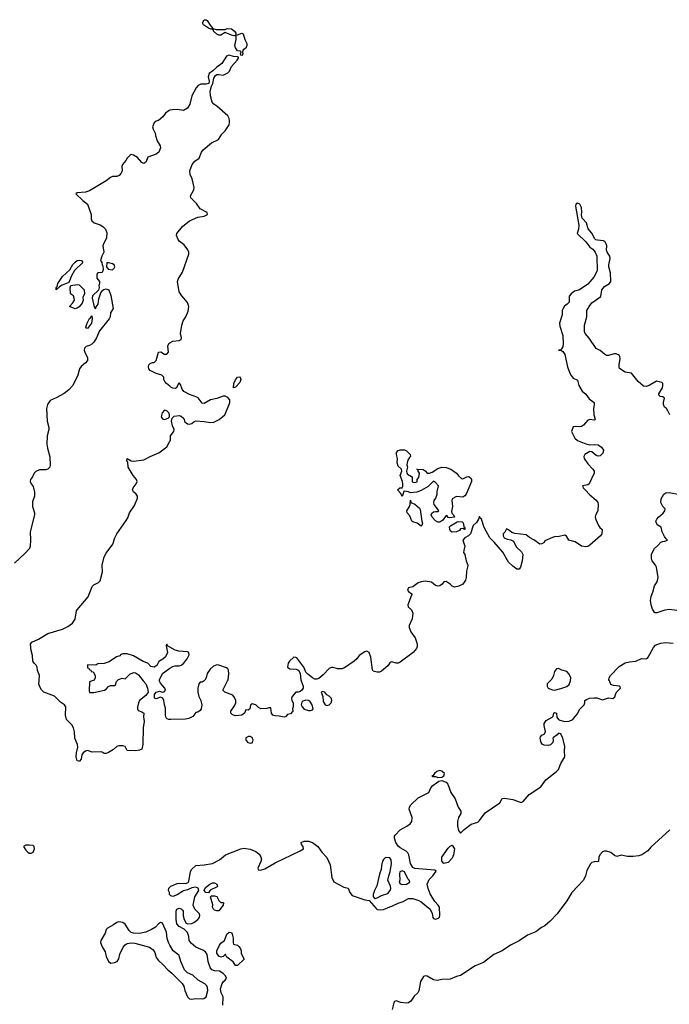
# Model space of a CAD drawing. Header units: inches. Extents: x 2221774 to 2440637, y 201306 to 357559.
# Tile 167 of 245: x 2398559 to 2404792, y 226898 to 236339. Entities that reach past the tile are written whole.
import ezdxf

# ---------------------------------------------------------------- set-up
doc = ezdxf.new("R2010")
doc.units = ezdxf.units.IN
doc.header["$MEASUREMENT"] = 0
for name, color, linetype in [('C3292', 7, 'Continuous'), ('C3293', 7, 'Continuous'), ('C4202', 7, 'Continuous'), ('C4203', 7, 'Continuous')]:
    doc.layers.add(name, color=color, linetype=linetype)

msp = doc.modelspace()

# ---------------------------------------------------------------- linework, layer by layer
at = {"layer": 'C3292', "color": 5, "elevation": 20}
for points in [[(2399745, 230000), (2399769.3, 229970), (2399784.5, 229930), (2399791.2, 229890), (2399770, 229859.3), (2399708.7, 229810), (2399699, 229790), (2399688.8, 229748.9), (2399688.7, 229730), (2399696.4, 229716.4), (2399730, 229704), (2399748.8, 229688.9), (2399746.6, 229653.4), (2399752.4, 229610), (2399743, 229550), (2399741.6, 229390), (2399730, 229346), (2399710, 229334.8), (2399672.1, 229327.9), (2399592, 229332), (2399570.9, 229370.9), (2399550, 229376), (2399510, 229376), (2399490, 229371.3), (2399458, 229342), (2399410, 229311.3), (2399390, 229304.7), (2399370, 229304.7), (2399350, 229316), (2399330, 229318.8), (2399256, 229316), (2399208.8, 229331.1), (2399190, 229324.7), (2399168.7, 229310), (2399154, 229290), (2399149.2, 229250), (2399133.2, 229230), (2399122, 229230), (2399110, 229233.4), (2399102.3, 229270), (2399104.9, 229310), (2399116, 229364), (2399114.6, 229390), (2399088.7, 229450), (2399085.6, 229510), (2399075.8, 229550), (2399058.1, 229578.1), (2399007.4, 229630), (2398998.6, 229670), (2399002.4, 229750), (2398988.9, 229768.9), (2398950, 229794), (2398893.5, 229853.5), (2398792.4, 229890), (2398770, 229912.2), (2398750, 229948.5), (2398744.3, 229970), (2398746.6, 230000)], [(2399255.8, 230000), (2399228, 229990), (2399225.2, 229905.2), (2399230, 229889), (2399270, 229889.2), (2399372, 229910), (2399390, 229919), (2399410, 229944), (2399430, 229954), (2399470, 229955.3), (2399478, 229962), (2399487.9, 229992.1), (2399494.4, 230000)], [(2400000, 229628.5), (2399990, 229628.4), (2399975, 229635), (2399965.7, 229645.7), (2399959.2, 229670), (2399956.9, 229736.9), (2399947.1, 229770), (2399943.8, 229810), (2399933.9, 229834), (2399910, 229842.5), (2399867.7, 229827.7), (2399853, 229833), (2399852.8, 229870), (2399870, 229891.5), (2399899.4, 229899.4), (2399930, 229891.1), (2399944.6, 229895.4), (2399958.4, 229910), (2399950.4, 229930), (2399910, 229978), (2399903.1, 229990), (2399901.7, 230000)], [(2400000, 227948), (2399998, 227950), (2399996, 227970), (2399985.5, 227990), (2399990, 228012), (2400000, 228020.7)], [(2400000, 227466), (2399986, 227490), (2399973.2, 227530), (2399968.7, 227590), (2399930, 227675.3), (2399910, 227682), (2399890, 227668.7), (2399861.1, 227638.9), (2399824.9, 227615.1), (2399770, 227589.6), (2399710, 227575.8), (2399650, 227580.5), (2399628.5, 227588.4), (2399610, 227606.6), (2399570, 227667), (2399550, 227682), (2399530, 227687.3), (2399510, 227689.6), (2399490, 227683), (2399459.2, 227660.8), (2399401.3, 227630), (2399390, 227614.5), (2399379.6, 227580.4), (2399338.9, 227510), (2399335.6, 227490), (2399349.7, 227450), (2399380.8, 227400.8), (2399390, 227356.4), (2399410, 227308.1), (2399432.9, 227292.9), (2399470, 227299.1), (2399494, 227310), (2399510, 227335.5), (2399521.5, 227378.5), (2399553.7, 227446.2), (2399571, 227469), (2399590, 227482.4), (2399630, 227486.4), (2399664.2, 227484.2), (2399806, 227446), (2399841.2, 227421.2), (2399855.5, 227395.5), (2399870, 227347.6), (2399890, 227318.4), (2399937.3, 227277.3), (2399980.2, 227230), (2400000, 227213.7)]]:
    msp.add_lwpolyline(points, dxfattribs=at)
msp.add_lwpolyline([(2398650, 228425.7), (2398616.7, 228423.3), (2398594.8, 228410), (2398616.7, 228376.7), (2398636.7, 228356.7), (2398650, 228347.3), (2398670, 228346.7), (2398690, 228358.4), (2398702.4, 228390), (2398699.7, 228410), (2398690, 228421.1)], close=True, dxfattribs=at)
at = {"layer": 'C3293', "color": 5, "elevation": 20}
for points in [[(2400000, 235469.8), (2399992.1, 235467.9), (2399958.6, 235441.4), (2399931.7, 235408.3), (2399890, 235371.3), (2399870, 235366), (2399850, 235351.3), (2399835.1, 235310), (2399839.3, 235290), (2399859.3, 235250), (2399861.2, 235230), (2399877.5, 235177.5), (2399908.7, 235130), (2399909, 235110), (2399894, 235070), (2399868.7, 235050), (2399790, 235022), (2399770, 234972), (2399750, 234961), (2399730, 234971), (2399690, 235018.8), (2399650, 235041), (2399630, 235044.7), (2399620.2, 235039.8), (2399590, 235012), (2399579, 234990), (2399545.2, 234950), (2399539.3, 234930), (2399541.2, 234890), (2399532.1, 234867.9), (2399514.5, 234845.5), (2399490, 234834), (2399450, 234834), (2399430, 234827.3), (2399390, 234793.4), (2399230, 234696.4), (2399190, 234686.4), (2399110, 234678), (2399098, 234670), (2399164, 234604), (2399209.4, 234569.4), (2399245.2, 234470), (2399245.2, 234430), (2399250, 234408.7), (2399275.3, 234390), (2399330, 234373), (2399357.1, 234357.1), (2399382, 234330), (2399394.7, 234294.7), (2399391.9, 234248.1), (2399380.6, 234219.4), (2399362, 234190), (2399358, 234170), (2399366, 234110), (2399346, 234070), (2399335.3, 234030), (2399348, 234010), (2399350, 233986), (2399358, 233978), (2399360.4, 233939.6), (2399350, 233914), (2399308.4, 233911.6), (2399300.4, 233899.6), (2399300.4, 233860.4), (2399326, 233830), (2399326, 233810), (2399318, 233790), (2399322, 233770), (2399314.6, 233745.4), (2399258, 233690), (2399255.3, 233670), (2399270, 233598), (2399278, 233578), (2399290, 233569.3), (2399294.2, 233585.8), (2399311.9, 233610), (2399317.1, 233662.9), (2399338.8, 233721.2), (2399355.5, 233744.5), (2399367.1, 233752.9), (2399390, 233759.3), (2399410, 233749.6), (2399418.4, 233738.4), (2399434.7, 233694.7), (2399456.5, 233570), (2399431.7, 233528.3), (2399426.5, 233490), (2399417.8, 233470), (2399325.2, 233354.8), (2399297.1, 233290), (2399270, 233247.8), (2399250, 233227.4), (2399230, 233215.4), (2399195.8, 233204.2), (2399180.9, 233190), (2399179.5, 233170), (2399184.3, 233150), (2399210, 233096), (2399208.3, 233070), (2399192.2, 233050), (2399147.9, 233012.1), (2399132.9, 232990), (2399118.1, 232930), (2399068.4, 232830), (2399030, 232790.3), (2398984.6, 232755.4), (2398910, 232713.8), (2398852, 232688), (2398824.7, 232650), (2398817.5, 232610), (2398822.6, 232490), (2398838.2, 232430), (2398838, 232410), (2398822.6, 232350), (2398819.1, 232270), (2398825.7, 232230), (2398850, 232148.7), (2398852.3, 232067.7), (2398847.6, 232050), (2398830, 232028.4), (2398810, 232022.4), (2398750, 232024), (2398712.9, 232007.1), (2398699, 231990), (2398683.7, 231956.3), (2398662.7, 231930), (2398659, 231910), (2398668.7, 231890), (2398690, 231864), (2398701.6, 231810), (2398700.9, 231770), (2398682.8, 231717.2), (2398681, 231690), (2398682.4, 231670), (2398701.8, 231610), (2398702.3, 231590), (2398659.5, 231430), (2398663.2, 231350), (2398659.9, 231290), (2398654.1, 231270), (2398610, 231221.1), (2398510, 231128)], [(2400000, 232823.6), (2399967.3, 232850), (2399951, 232870), (2399942, 232890), (2399942, 232910), (2399922, 232930), (2399870, 232946.4), (2399810, 232974.6), (2399797.3, 232990), (2399796.1, 233010), (2399798.7, 233030), (2399810, 233042.4), (2399833, 233053), (2399848.4, 233051.6), (2399868.8, 233071.2), (2399890, 233150.7), (2399912.8, 233152.8), (2399950, 233131.5), (2399970, 233132), (2399988, 233150), (2399979.5, 233210), (2399990, 233234), (2400000, 233239.3)], [(2398746.6, 230000), (2398750.3, 230050), (2398730, 230100.5), (2398726.4, 230130), (2398717.6, 230150), (2398697.2, 230170), (2398686.4, 230190), (2398682.8, 230242.7), (2398668.6, 230290), (2398662.6, 230350), (2398676.9, 230370), (2398741, 230399), (2398830, 230454.2), (2398970, 230494), (2399020.4, 230519.5), (2399066, 230554), (2399092.1, 230590), (2399105, 230670), (2399110, 230679.7), (2399215.5, 230804.5), (2399255.9, 230904.1), (2399270, 230919), (2399316.8, 230943.2), (2399330, 230957.4), (2399355, 231045), (2399350.7, 231110), (2399370.1, 231190), (2399390, 231225.3), (2399452.5, 231310), (2399470.7, 231370), (2399490.8, 231410), (2399581.7, 231538.3), (2399596.4, 231563.6), (2399612.9, 231610), (2399660.2, 231679.8), (2399690.3, 231750), (2399688.4, 231770), (2399678, 231790), (2399651.6, 231811.6), (2399641.1, 231830), (2399648.6, 231850), (2399677.6, 231890), (2399686.7, 231910), (2399678.8, 231930), (2399647.1, 231970), (2399600.8, 232050), (2399595.9, 232095.9), (2399588.8, 232110), (2399590, 232132), (2399629.5, 232109.5), (2399650, 232105.1), (2399750, 232117.6), (2399810.4, 232149.6), (2399894.2, 232185.8), (2399970, 232244), (2399998, 232290), (2400000, 232296)], [(2400000, 230323.1), (2399976.9, 230336.9), (2399970, 230352), (2399965.6, 230334.4), (2399976.2, 230270), (2399959.6, 230230), (2399933.7, 230206.3), (2399894, 230186), (2399873.8, 230146.2), (2399850, 230131.8), (2399817, 230137), (2399790, 230170.8), (2399745.5, 230185.5), (2399650, 230241), (2399590, 230258), (2399550, 230258), (2399530, 230250.8), (2399519.3, 230240.7), (2399488.7, 230230), (2399416.5, 230183.5), (2399370, 230164.7), (2399310, 230162), (2399288.7, 230151.3), (2399210, 230152), (2399210, 230126), (2399222, 230122), (2399226, 230110), (2399242, 230102), (2399246, 230090), (2399264.7, 230084.7), (2399282.9, 230050), (2399282.9, 230030), (2399273.6, 230006.4), (2399255.8, 230000)], [(2399494.4, 230000), (2399506, 230014), (2399544, 230024), (2399570, 230018), (2399617.3, 230062.7), (2399650, 230079), (2399670, 230077.2), (2399698, 230058), (2399745, 230000)], [(2399901.7, 230000), (2399900.3, 230010), (2399928.7, 230070), (2399986.9, 230113.1), (2400000, 230120.6)]]:
    msp.add_lwpolyline(points, dxfattribs=at)
for points in [[(2398910, 233748), (2398908.7, 233770), (2398918, 233782), (2398924, 233810), (2398970, 233878), (2399040.9, 233939.1), (2399070, 233991), (2399090, 234014.8), (2399110, 234030.6), (2399130, 234034), (2399151.3, 234030), (2399164.7, 234010), (2399085.2, 233934.8), (2399055.5, 233884.5), (2399030, 233818), (2398966, 233794), (2398941, 233779), (2398930, 233766), (2398918, 233762)], [(2399411.6, 234008.4), (2399394, 234006), (2399391.3, 233970), (2399407.1, 233947.1), (2399450, 233940.7), (2399465.1, 233954.9), (2399471.4, 233968.5), (2399466, 233990), (2399450, 233999.6)], [(2399090, 233567), (2399038, 233590), (2399070, 233624.7), (2399083.7, 233650), (2399082.7, 233670), (2399075.3, 233690), (2399048, 233710), (2399042, 233770), (2399048.4, 233791.6), (2399110, 233801), (2399130, 233798), (2399178, 233750), (2399182, 233710), (2399166, 233674), (2399166.8, 233650), (2399158.5, 233621.5), (2399130, 233586), (2399110, 233572.7)], [(2399210, 233377), (2399200.1, 233380.1), (2399192.7, 233390), (2399205.1, 233430), (2399230, 233474.9), (2399240.2, 233479.8), (2399250, 233498), (2399253.7, 233473.7), (2399248.6, 233430)], [(2399950, 232594), (2399926.8, 232570), (2399918, 232530), (2399930, 232512), (2399950, 232506), (2399983.1, 232516.9), (2399998, 232530), (2399998, 232550), (2399988.7, 232570), (2399970, 232588.7)]]:
    msp.add_lwpolyline(points, close=True, dxfattribs=at)
at = {"layer": 'C4202', "color": 5, "elevation": 20}
for points in [[(2400000, 228020.7), (2400010.7, 228030), (2400070, 228057.2), (2400090, 228060.4), (2400150, 228056.2), (2400174.6, 228065.4), (2400182.5, 228077.5), (2400198.4, 228170), (2400207, 228190), (2400250, 228229.6), (2400330, 228234.2), (2400410, 228247.4), (2400475.8, 228284.2), (2400532.4, 228330), (2400680.3, 228390), (2400710, 228394.3), (2400770, 228386.6), (2400824.5, 228364.5), (2400856.6, 228336.6), (2400873.6, 228313.6), (2400878, 228290), (2400873.2, 228266.8), (2400844.5, 228204.5), (2400849, 228189), (2400870, 228186), (2400910, 228196), (2401010, 228254), (2401251.3, 228370), (2401282, 228390), (2401278, 228410), (2401264.7, 228430), (2401261, 228450), (2401290, 228462.9), (2401330, 228461.6), (2401369, 228450), (2401420.9, 228410), (2401457.4, 228357.4), (2401505.5, 228305.5), (2401536.8, 228236.8), (2401555.3, 228115.3), (2401572.2, 228072.2), (2401670, 228022.6), (2401710, 228012.8), (2401726.9, 227970), (2401750, 227942.7), (2401870, 227901.6), (2401913.6, 227893.6), (2401978, 227818), (2401990, 227808.7), (2402023.2, 227803.2), (2402050, 227807.3), (2402110, 227834), (2402130, 227838.4), (2402190, 227869.7), (2402237.2, 227882.8), (2402290, 227912), (2402332.7, 227912.7), (2402390, 227893.2), (2402410, 227881.2), (2402497.2, 227810), (2402517.2, 227770), (2402524, 227730), (2402530, 227722), (2402550, 227714), (2402576.8, 227723.2), (2402586.8, 227733.2), (2402590.4, 227749.6), (2402586.4, 227830), (2402574.4, 227850), (2402543.2, 227883.2), (2402498.7, 227958.7), (2402478, 228010), (2402470.3, 228050), (2402486.5, 228093.5), (2402522.8, 228130), (2402554.4, 228174.4), (2402543.6, 228183.6), (2402350, 228200.3), (2402331.2, 228211.2), (2402310.4, 228249.6), (2402291.9, 228330), (2402283.1, 228350), (2402267, 228367), (2402210, 228397.5), (2402190, 228414.2), (2402168.3, 228448.3), (2402155.5, 228490), (2402155.6, 228510), (2402161, 228519), (2402208.4, 228570), (2402275.1, 228604.9), (2402304.9, 228630), (2402320.7, 228650), (2402323.8, 228690), (2402296.1, 228770), (2402299.6, 228790), (2402312.9, 228810), (2402381.1, 228878.9), (2402486, 228930), (2402505.5, 228974.5), (2402523.9, 228996.1), (2402557.4, 229022.6), (2402582.4, 229037.6), (2402610, 229042.9), (2402649.7, 229029.7), (2402665.6, 229010), (2402697, 228930), (2402738.7, 228870), (2402766, 228790), (2402792, 228750), (2402791.8, 228728.2), (2402768.8, 228688.9), (2402759, 228650), (2402761.2, 228610), (2402770, 228566), (2402790, 228538), (2402824.9, 228575.1), (2402890, 228624), (2402954.2, 228645.8), (2402970, 228661.2), (2403024.2, 228735.8), (2403167.3, 228830), (2403190, 228872.7), (2403210, 228875.1), (2403290, 228863.6), (2403370, 228834.5), (2403390, 228842), (2403448.7, 228910), (2403558, 228982), (2403606.7, 229050), (2403710.5, 229130), (2403727.7, 229150), (2403752.2, 229207.8), (2403790.7, 229270), (2403786, 229330), (2403791.3, 229370), (2403770.8, 229450), (2403750, 229492), (2403730, 229498), (2403717, 229483), (2403682, 229458), (2403675.3, 229450), (2403679.3, 229430), (2403675.1, 229410), (2403653.1, 229386.9), (2403630, 229379), (2403590, 229381.7), (2403573.2, 229393.2), (2403562.3, 229410), (2403552.8, 229450), (2403557.6, 229462.4), (2403570, 229478.7), (2403591, 229490), (2403605.5, 229510), (2403592.6, 229570), (2403592.4, 229590), (2403610, 229619.7), (2403666.8, 229650), (2403679.1, 229660.9), (2403684.9, 229690), (2403690, 229696.2), (2403708.7, 229690), (2403714, 229650), (2403729.5, 229629.5), (2403741.5, 229621.5), (2403789.4, 229609.4), (2403830, 229612.7), (2403866, 229630), (2403890, 229657.2), (2403910, 229682.7), (2403930, 229725.1), (2403976.3, 229770), (2403983, 229790), (2403980.5, 229810), (2403998.4, 229821.6), (2404026.8, 229833.2), (2404070, 229837.8), (2404095.7, 229835.7), (2404150, 229817.6), (2404210, 229838), (2404250.8, 229829.2), (2404270, 229848), (2404274.8, 229870), (2404286.8, 229890), (2404322.8, 229930), (2404322, 229942), (2404314, 229950), (2404255.2, 229955.2), (2404230, 229966), (2404216.9, 230000)], [(2400327.7, 230000), (2400310, 229988.4), (2400290, 229986.8), (2400278, 229970), (2400269.6, 229930), (2400267.6, 229890), (2400279.6, 229850), (2400298.4, 229810), (2400306.6, 229770), (2400299.3, 229730), (2400290, 229716), (2400270, 229701), (2400250, 229696), (2400220.8, 229659.2), (2400182.5, 229637.5), (2400150, 229632.2), (2400008.5, 229628.5), (2400000, 229628.5)], [(2401259.8, 230000), (2401280.7, 229950), (2401278.4, 229930), (2401266.6, 229910), (2401250, 229897.1), (2401230, 229890.4), (2401207.7, 229892.3), (2401175.1, 229850), (2401166, 229830), (2401169.7, 229809.7), (2401182, 229790), (2401183.7, 229750), (2401176.2, 229730), (2401178.4, 229710), (2401156.3, 229683.7), (2401130, 229676.3), (2401110, 229654.4), (2401095.3, 229650), (2401050, 229662.6), (2401010, 229664), (2400988.2, 229670), (2400974, 229690), (2400970, 229742), (2400950, 229741.6), (2400930, 229733.4), (2400872.8, 229732.8), (2400850, 229742.8), (2400824.7, 229770), (2400790, 229778.8), (2400773.6, 229766.4), (2400768, 229730), (2400750, 229718), (2400730, 229721), (2400715.6, 229690), (2400690.8, 229669.2), (2400630, 229665.2), (2400610.8, 229670), (2400598.6, 229678.6), (2400585.5, 229690), (2400584.9, 229710), (2400620.2, 229759.8), (2400634.4, 229790), (2400633.4, 229810), (2400620, 229840), (2400602.9, 229862.8), (2400527.3, 229890), (2400508.1, 229910), (2400554.6, 230000)], [(2403648.6, 230000), (2403619.5, 229970), (2403619.3, 229950), (2403630, 229930.8), (2403670, 229913.4), (2403690, 229910.7), (2403750, 229926.7), (2403810, 229946.4), (2403830, 229964), (2403843, 230000)], [(2404795.6, 228570), (2404616.1, 228403.9), (2404586, 228370), (2404530, 228330.6), (2404498.3, 228321.7), (2404444.1, 228315.9), (2404390, 228315.8), (2404330, 228328.2), (2404290, 228317), (2404265.3, 228325.3), (2404230, 228352.7), (2404190, 228368), (2404170, 228367.7), (2404150, 228359.1), (2404125.2, 228330), (2404117.2, 228310), (2404112.7, 228267.3), (2404070, 228264.7), (2404050, 228258), (2404036, 228244), (2404000.1, 228179.9), (2403987.3, 228130), (2403967.8, 228090), (2403856.3, 227970), (2403807.8, 227890), (2403715.5, 227764.5), (2403650, 227694.4), (2403597.6, 227650), (2403566.5, 227633.5), (2403510, 227592.3), (2403430, 227561.8), (2403350, 227506), (2403270, 227464.7), (2403190, 227410.2), (2403110, 227376.5), (2403010, 227300.3), (2402930, 227267.6), (2402790, 227173.2), (2402750, 227163.5), (2402690, 227141), (2402610, 227136.1), (2402566.4, 227126.4), (2402530, 227132.2), (2402470, 227168), (2402450, 227170.5), (2402435.1, 227164.9), (2402403.9, 227116.1), (2402390, 227026.8), (2402380.7, 227010), (2402344.1, 226975.9), (2402312.4, 226927.6), (2402290, 226913.1), (2402270, 226910.3), (2402216, 226916), (2402170, 226930.7), (2402155.5, 226924.5), (2402147.8, 226912.2), (2402133.7, 226850)], [(2400508.8, 226890), (2400510.4, 226970), (2400492.7, 227010), (2400487.5, 227047.5), (2400500.7, 227099.3), (2400510, 227114.5), (2400530.7, 227130), (2400542.8, 227150), (2400534.8, 227170), (2400510, 227193.4), (2400476.1, 227216.1), (2400430, 227220.7), (2400402.8, 227230), (2400388.4, 227250), (2400367.7, 227310), (2400357.1, 227377.1), (2400342, 227402), (2400317.6, 227417.6), (2400250, 227446.7), (2400204.2, 227484.2), (2400186.7, 227510), (2400182, 227550), (2400167.9, 227587.9), (2400138.5, 227618.5), (2400090, 227644.9), (2400068.6, 227670), (2400059.3, 227710), (2400060.5, 227790), (2400068.6, 227811.4), (2400090, 227819.5), (2400110, 227815.1), (2400121.6, 227801.6), (2400127, 227790), (2400126.6, 227746.6), (2400138, 227710), (2400156.5, 227676.5), (2400169.2, 227669.2), (2400210, 227672.7), (2400230, 227682.7), (2400270, 227712), (2400283.1, 227730), (2400288.2, 227750), (2400285.5, 227765.5), (2400241, 227810), (2400224.7, 227850), (2400238.8, 227930), (2400278, 227990), (2400271.6, 228011.6), (2400250, 228021), (2400210, 228014.8), (2400170, 227997.3), (2400130, 227987.3), (2400070, 227947.3), (2400030, 227931.3), (2400010, 227938), (2400000, 227948)], [(2400000, 227213.7), (2400018.5, 227198.5), (2400118.6, 227098.6), (2400132.6, 227072.6), (2400144.3, 227030), (2400170, 226968.7), (2400190, 226950.3), (2400210, 226948.9), (2400250, 226953.4), (2400310, 226952.4), (2400325.1, 226954.9), (2400349.6, 226970.4), (2400366, 227030), (2400360.8, 227060.8), (2400354.3, 227074.3), (2400334.6, 227094.6), (2400272, 227130), (2400219.3, 227179.3), (2400170, 227200.9), (2400140.9, 227230), (2400104.5, 227310), (2400090, 227362), (2400085.2, 227370), (2400032.7, 227410), (2400000, 227466)]]:
    msp.add_lwpolyline(points, dxfattribs=at)
for points in [[(2401464, 229896), (2401452, 229890), (2401468, 229850), (2401470, 229802.8), (2401488.8, 229770), (2401510, 229763.6), (2401530, 229770.4), (2401547.8, 229790), (2401553, 229810), (2401549.6, 229829.6), (2401530, 229853.2), (2401506, 229866), (2401488, 229890)], [(2401305.9, 229814.2), (2401274.7, 229805.3), (2401264.8, 229795.2), (2401259.5, 229770), (2401269, 229749), (2401289.1, 229729.1), (2401330, 229714.9), (2401350, 229714), (2401370, 229722.8), (2401374, 229730), (2401366, 229770), (2401344.2, 229804.2), (2401330, 229811.3)], [(2400770, 229466.6), (2400754, 229466), (2400730, 229454), (2400728.4, 229430), (2400747.3, 229410), (2400770, 229402.4), (2400790, 229406.7), (2400798.9, 229430), (2400790, 229456.2)], [(2402590, 229138.7), (2402562.8, 229130), (2402538, 229110), (2402526.4, 229093.6), (2402514, 229090), (2402523.6, 229083.6), (2402550, 229082.8), (2402570, 229073.4), (2402610, 229074.9), (2402629.4, 229090), (2402633.6, 229110), (2402610, 229134.7)], [(2402630, 228248), (2402609.4, 228269.4), (2402609.5, 228310), (2402670, 228394), (2402690, 228414.8), (2402710, 228424.7), (2402730.7, 228390), (2402723, 228330), (2402710, 228299), (2402670, 228259)], [(2402070, 228304.5), (2402050, 228286), (2402041.3, 228270), (2402030.4, 228230), (2402026.3, 228190), (2402010, 228145.2), (2401984.6, 228035.4), (2401963.1, 227990), (2401950.9, 227950.9), (2401951.2, 227931.1), (2401959.6, 227919.6), (2401970, 227912), (2401990, 227918), (2402030, 227942.8), (2402090, 227962), (2402115.1, 227990), (2402119.5, 228010), (2402117, 228030), (2402092, 228090), (2402099.5, 228130), (2402113.2, 228170), (2402127.3, 228250), (2402122.9, 228282.9), (2402110, 228301.2)], [(2402230, 228179.3), (2402206, 228170), (2402202.8, 228150), (2402206, 228090), (2402201, 228070), (2402210, 228052), (2402230, 228047.3), (2402270, 228051), (2402304, 228070), (2402297.2, 228090), (2402282.9, 228102.9), (2402250, 228169)], [(2400370, 227968), (2400346, 227970), (2400328.4, 227988.4), (2400342, 228018), (2400384, 228050), (2400410, 228061.6), (2400430, 228061.6), (2400450.8, 228050), (2400458, 228030), (2400454.4, 228025.6), (2400387.7, 227992.3)], [(2400490, 227874), (2400510, 227874), (2400514, 227870), (2400512, 227850), (2400470, 227795.3), (2400450, 227793.2), (2400430, 227801.2), (2400419, 227810), (2400409.3, 227829.3), (2400413.6, 227853.6), (2400389, 227930), (2400401.2, 227938.8), (2400430, 227938.8), (2400451, 227931), (2400470, 227894)], [(2400650, 227269.4), (2400629, 227270), (2400606.3, 227306.3), (2400548, 227350), (2400534.6, 227374.6), (2400530, 227375.3), (2400510, 227355.3), (2400490, 227349), (2400470, 227359), (2400449.6, 227389.6), (2400452, 227412), (2400474.8, 227465.2), (2400490, 227484.2), (2400523.6, 227510), (2400547.6, 227572.4), (2400570, 227590.4), (2400590, 227586.8), (2400599.3, 227570), (2400607.5, 227532.5), (2400606.4, 227486.4), (2400610, 227474), (2400650, 227464.7), (2400664.7, 227450), (2400678, 227430), (2400684.7, 227410), (2400685.4, 227385.4), (2400712, 227330)]]:
    msp.add_lwpolyline(points, close=True, dxfattribs=at)
at = {"layer": 'C4203', "color": 5, "elevation": 20}
for points in [[(2400496.3, 236243.7), (2400530, 236244.7), (2400550, 236254.4), (2400590, 236252.4), (2400619.3, 236230), (2400631.6, 236208.4), (2400631.6, 236191.6), (2400650, 236193.4), (2400690, 236210.8), (2400704, 236204), (2400718.7, 236150), (2400738, 236110), (2400738.4, 236090), (2400730, 236066), (2400702.8, 236050), (2400698, 236030), (2400700.7, 236010), (2400690, 235994), (2400680.2, 236000.2), (2400677.2, 236010), (2400684, 236030), (2400675.9, 236035.9), (2400650, 236040.5), (2400629.7, 236070), (2400624, 236090), (2400636.9, 236150), (2400635.5, 236175.5), (2400629, 236189), (2400615.5, 236184.5), (2400590.4, 236189.6), (2400530, 236215.3), (2400490, 236189.7), (2400469.8, 236189.8), (2400450, 236198.7), (2400419.3, 236230), (2400418.6, 236238.6), (2400406.6, 236246.6), (2400393.4, 236246.6), (2400370, 236256), (2400324, 236290), (2400314, 236310), (2400330, 236338.8), (2400350, 236337.3), (2400358.8, 236330), (2400385.8, 236285.8), (2400413.7, 236253.7), (2400445.8, 236245.8)], [(2400610, 232808), (2400612.7, 232850), (2400630, 232886.8), (2400650, 232912.4), (2400670, 232914.9), (2400675.5, 232910), (2400680.5, 232890), (2400670, 232859), (2400630, 232814)], [(2402350, 231900.3), (2402372.6, 231907.4), (2402373.2, 231930), (2402389, 231950), (2402394, 231990), (2402381.2, 232010), (2402382, 232022), (2402369.4, 232030.6), (2402430, 232026.7), (2402450, 232014.4), (2402470, 231990.5), (2402490, 231990.4), (2402518, 232002), (2402570, 232034.9), (2402610, 232047.2), (2402650, 232045.7), (2402694.8, 232030), (2402751.9, 231991.9), (2402770, 231966), (2402799.8, 231939.8), (2402810, 231936), (2402850, 231956), (2402870, 231958.8), (2402890, 231941), (2402895.5, 231930), (2402895.5, 231910), (2402842, 231790), (2402830, 231773.2), (2402810, 231759.3), (2402750, 231768), (2402710, 231746), (2402704.7, 231730), (2402710.7, 231670.7), (2402702.8, 231622.8), (2402706, 231606), (2402722, 231590), (2402731.3, 231570), (2402682, 231562), (2402670, 231566), (2402660.4, 231580.4), (2402650, 231584), (2402619.9, 231540.1), (2402590, 231520.7), (2402570, 231519.6), (2402550, 231535.4), (2402516.8, 231570), (2402507.4, 231590), (2402512.2, 231607.8), (2402530, 231619.6), (2402550, 231624.2), (2402570, 231622), (2402579.3, 231630), (2402569.3, 231650), (2402537, 231690), (2402532.7, 231710), (2402537.2, 231730), (2402552.3, 231750), (2402566, 231790), (2402566.3, 231813.7), (2402578, 231870), (2402550, 231902.7), (2402530, 231913.6), (2402477.3, 231862.7), (2402410, 231823.7), (2402370, 231807.3), (2402310, 231802.7), (2402290, 231812.7), (2402250, 231818), (2402245.4, 231814.6), (2402230, 231766), (2402217.2, 231797.2), (2402184, 231830), (2402208, 231850), (2402228.7, 231851.3), (2402234.6, 231865.4), (2402235.1, 231884.9), (2402231.6, 231910), (2402209.6, 231970), (2402224.5, 232010), (2402222.7, 232030), (2402190, 232057.2), (2402181.3, 232090), (2402184.2, 232130), (2402174.7, 232170), (2402175.8, 232190), (2402190, 232208.4), (2402210, 232214.4), (2402250, 232215.3), (2402270, 232204.9), (2402306, 232170), (2402310.4, 232150), (2402298, 232142), (2402283.9, 232116.1), (2402276.4, 232090), (2402274, 232070), (2402278.8, 232050), (2402270.4, 232010), (2402274, 231990), (2402281.2, 231981.2), (2402318.7, 231958.7), (2402324.9, 231950), (2402323.8, 231910), (2402330, 231904.9)], [(2402410, 231484), (2402372.3, 231512.3), (2402330, 231523.7), (2402321.2, 231530), (2402302.2, 231582.2), (2402276.2, 231610), (2402274.7, 231630), (2402298.7, 231670), (2402305.1, 231690), (2402309, 231731), (2402311.3, 231710), (2402350, 231692.2), (2402394.3, 231654.3), (2402401.5, 231641.5), (2402416.4, 231530), (2402422.8, 231510), (2402418, 231490)], [(2402828, 231450), (2402822, 231462), (2402810, 231462), (2402790, 231457), (2402777.7, 231442.3), (2402750, 231429.7), (2402710, 231426), (2402693.5, 231433.5), (2402685.1, 231450), (2402684.4, 231475.6), (2402693.7, 231486.3), (2402757.2, 231522.8), (2402770, 231527.2), (2402804.9, 231524.9), (2402814.4, 231514.4), (2402819.6, 231479.6), (2402831, 231470), (2402831.3, 231450)]]:
    msp.add_lwpolyline(points, close=True, dxfattribs=at)
for points in [[(2400000, 233239.3), (2400030, 233255.1), (2400090, 233261.6), (2400108.3, 233271.7), (2400110.2, 233289.8), (2400103.7, 233330), (2400114, 233410), (2400128.2, 233450), (2400152.8, 233490), (2400176.2, 233543.8), (2400183, 233590), (2400168.3, 233628.3), (2400114.7, 233690), (2400089.4, 233730), (2400074, 233830), (2400080.6, 233850), (2400121.4, 233918.6), (2400182.3, 234090), (2400183.1, 234110), (2400173.3, 234133.3), (2400138.9, 234178.9), (2400090, 234216.9), (2400079.7, 234230), (2400062.6, 234270), (2400065.8, 234290), (2400122.5, 234357.5), (2400190, 234410.6), (2400270, 234444.4), (2400330, 234454.3), (2400360.4, 234470), (2400358.7, 234490), (2400290, 234524.9), (2400255.2, 234575.2), (2400201.2, 234630), (2400198.4, 234650), (2400231.1, 234708.9), (2400232.6, 234730), (2400213.3, 234813.3), (2400194.7, 234854.7), (2400192.3, 234890), (2400214, 234950), (2400238.9, 234981.1), (2400282, 235010), (2400304.5, 235070), (2400320.2, 235090), (2400401, 235159), (2400465.3, 235190), (2400500, 235240), (2400530, 235272.6), (2400567.9, 235330), (2400573.2, 235350), (2400572.1, 235372.1), (2400568.9, 235390), (2400556, 235416), (2400450.1, 235510.1), (2400421.5, 235530), (2400406.9, 235546.9), (2400391.6, 235610), (2400388, 235652), (2400400.1, 235699.9), (2400412.7, 235727.3), (2400422.1, 235777.9), (2400437, 235803.1), (2400450, 235811.8), (2400470, 235814.8), (2400510, 235807.3), (2400556.5, 235830), (2400573.3, 235846.7), (2400592.1, 235890), (2400646.4, 235950), (2400659.1, 235970), (2400658, 235978), (2400650, 235982.8), (2400610, 235985.3), (2400570, 235999.7), (2400543.1, 235990), (2400499.7, 235920.3), (2400450, 235884.7), (2400412.7, 235847.3), (2400378.5, 235821.5), (2400368.8, 235790), (2400378.8, 235750), (2400374.1, 235725.9), (2400350, 235719.3), (2400298, 235722), (2400272.4, 235707.6), (2400253.7, 235686.3), (2400212.3, 235610), (2400192.3, 235530), (2400170, 235491), (2400130, 235466.8), (2400070, 235476.3), (2400024.1, 235475.9), (2400000, 235469.8)], [(2404796.3, 232550), (2404779.1, 232590), (2404764, 232610), (2404744.7, 232624.7), (2404734.9, 232650), (2404735.3, 232670), (2404747.3, 232710), (2404730, 232721.6), (2404705.8, 232725.8), (2404696, 232736), (2404691.7, 232750), (2404725.4, 232810), (2404730.3, 232830.3), (2404729.1, 232849.1), (2404721.1, 232861.1), (2404670, 232872.6), (2404599.6, 232830), (2404570, 232820.8), (2404545.4, 232825.4), (2404492.4, 232870), (2404430.7, 232950.7), (2404370, 232960.2), (2404315.6, 232995.6), (2404310.2, 233010.2), (2404310.2, 233030), (2404321.5, 233090), (2404318.1, 233110), (2404310, 233122.2), (2404283.5, 233136.5), (2404264, 233136), (2404210, 233118.4), (2404190, 233119.1), (2404170.3, 233130.3), (2404127.3, 233167.3), (2404090, 233187.4), (2404023.8, 233283.8), (2403984.8, 233330), (2403978.7, 233350), (2403978.7, 233410), (2404000.8, 233490), (2404002, 233550), (2404010, 233567), (2404021.7, 233590), (2404050, 233623.6), (2404134.4, 233685.6), (2404144, 233750), (2404170, 233779.1), (2404217.1, 233810), (2404230.4, 233830), (2404228.8, 233911.1), (2404210.9, 233970), (2404211.1, 233990), (2404224.7, 234050), (2404222.9, 234070), (2404196, 234110), (2404190.3, 234130), (2404193.1, 234170), (2404187.1, 234190), (2404172.8, 234212.8), (2404159.8, 234219.8), (2404104.2, 234224.2), (2404088.2, 234228.2), (2404077, 234237), (2404050, 234291.8), (2404014.3, 234334.3), (2403996.9, 234390), (2403956.5, 234436.5), (2403948.5, 234468.5), (2403953.5, 234493.5), (2403950, 234538), (2403932.4, 234570), (2403910, 234579.3), (2403896, 234570), (2403892.3, 234550), (2403922.7, 234370), (2403920.4, 234330), (2403909.6, 234290), (2403990, 234209.7), (2404030, 234156.8), (2404058, 234138), (2404081.5, 234110), (2404096.2, 234070), (2404099.8, 233930), (2404069, 233870), (2404010, 233802.4), (2403930.6, 233749.3), (2403883, 233737), (2403849.7, 233710), (2403832, 233688), (2403830.7, 233629.3), (2403813.3, 233610), (2403787.2, 233592.8), (2403773.2, 233570), (2403765.7, 233550), (2403763.4, 233510), (2403739, 233430), (2403741.5, 233401.5), (2403771.7, 233310), (2403774.6, 233230), (2403770, 233203.8), (2403758.5, 233181.5), (2403750, 233170.6), (2403729, 233170), (2403750, 233169.5), (2403770, 233158.4), (2403791.2, 233130), (2403814.5, 233010), (2403837.1, 232950), (2403850, 232927.8), (2403870, 232902.4), (2403910, 232882), (2403923.6, 232830), (2403957.1, 232777.1), (2403990, 232747), (2404022.6, 232702.6), (2404069.6, 232670), (2404072.3, 232647.7), (2404063.7, 232610), (2404069.3, 232549.3), (2404082, 232510), (2404077.2, 232502.8), (2404070, 232498), (2404030, 232505.5), (2404010, 232499.3), (2403970, 232452.2), (2403950, 232438), (2403930, 232434.9), (2403890, 232439.1), (2403870, 232434.8), (2403854, 232390), (2403886.3, 232326.3), (2403910, 232304), (2403990, 232272.7), (2404030, 232264), (2404072.8, 232267.2), (2404110, 232261.3), (2404140.7, 232240.7), (2404160.7, 232210), (2404155.8, 232184.2), (2404130, 232158), (2404110, 232154.6), (2404090, 232161.1), (2404050, 232194), (2404030, 232197.3), (2403981.2, 232170), (2403972.7, 232150), (2403975.1, 232130), (2404010, 232082), (2404059.5, 232030), (2404069.6, 232010), (2404069.6, 231990), (2404022.7, 231890), (2404010, 231880.5), (2403958, 231870), (2403964, 231864), (2403966, 231850), (2403984.2, 231830), (2404030, 231782.4), (2404090.6, 231730.6), (2404106.6, 231710), (2404110.7, 231690), (2404106.6, 231630), (2404085.8, 231594.2), (2404082, 231570), (2404087, 231547), (2404112.3, 231490), (2404126, 231470), (2404149.4, 231449.4), (2404145.1, 231410), (2404132.3, 231390), (2404030, 231299.3), (2404010, 231287.7), (2403990, 231284), (2403950, 231290.4), (2403890, 231332.7), (2403827.7, 231347.7), (2403807.1, 231387.1), (2403790, 231397.3), (2403736.6, 231383.4), (2403690, 231380.4), (2403670, 231374.4), (2403598, 231342), (2403590, 231326.8), (2403570, 231314.8), (2403550, 231310.8), (2403493.2, 231353.2), (2403450, 231373), (2403419.5, 231399.5), (2403310, 231412.4), (2403282.8, 231422.8), (2403250, 231447.7), (2403230, 231456), (2403214.9, 231425.1), (2403199.3, 231410), (2403199, 231390), (2403209.2, 231370), (2403237, 231357), (2403271.3, 231351.3), (2403297.8, 231337.8), (2403323.1, 231283.1), (2403375.3, 231235.3), (2403386, 231210), (2403379.3, 231150), (2403365.2, 231090), (2403350, 231071), (2403330, 231070.8), (2403290, 231098.8), (2403250, 231139.1), (2403194.9, 231234.9), (2403110.2, 231330.2), (2403068.7, 231370), (2403017.3, 231470), (2402990.4, 231550.4), (2402978, 231558), (2402970, 231574), (2402962, 231550), (2402942, 231518), (2402909.5, 231490), (2402885.1, 231410), (2402866, 231390), (2402831.6, 231370), (2402809.6, 231350), (2402828.7, 231290), (2402819.1, 231250), (2402818.9, 231230), (2402831.3, 231210), (2402843, 231150), (2402858, 231110), (2402857, 231090), (2402844.7, 231050), (2402843.6, 230990), (2402835.2, 230964.8), (2402812.6, 230927.4), (2402773.4, 230906.6), (2402730, 230899.5), (2402709.1, 230909.1), (2402690, 230928.2), (2402650, 230953.4), (2402630, 230947.7), (2402613, 230927), (2402590, 230912), (2402570, 230908.7), (2402550, 230912.7), (2402510, 230944.9), (2402450, 230956.3), (2402410, 230950.5), (2402381, 230939), (2402330, 230901), (2402288.7, 230890), (2402282, 230878), (2402279, 230870), (2402290, 230855.3), (2402326, 230830), (2402318, 230822), (2402284.5, 230730), (2402286.6, 230710), (2402319.4, 230679.4), (2402331.9, 230650), (2402326.2, 230593.8), (2402297.2, 230530), (2402296, 230510), (2402312.7, 230470), (2402353.7, 230413.7), (2402374.3, 230354.3), (2402373.7, 230330), (2402365.1, 230310), (2402335.1, 230270), (2402210, 230179.6), (2402190, 230170.3), (2402170, 230170.3), (2402130, 230180.7), (2402121.5, 230178.5), (2402110, 230171.3), (2402090, 230144), (2402030, 230091), (2402010, 230084), (2401990, 230084), (2401951, 230091), (2401944.5, 230104.5), (2401928.1, 230228.1), (2401912.4, 230272.4), (2401890, 230282.8), (2401870, 230277.3), (2401816.6, 230243.4), (2401792.7, 230210), (2401770, 230187.7), (2401674.8, 230125.2), (2401650, 230114.8), (2401610, 230116), (2401566.4, 230126.4), (2401550, 230126.8), (2401530, 230118.8), (2401470, 230056), (2401430, 230022.8), (2401410, 230014.8), (2401390, 230017.3), (2401370, 230027.3), (2401323.4, 230063.4), (2401304.1, 230084.1), (2401284.7, 230130), (2401258, 230170), (2401218.8, 230218.8), (2401210, 230224.7), (2401190, 230226), (2401149, 230190), (2401135.3, 230170), (2401128, 230130), (2401150, 230115.3), (2401212.7, 230112.7), (2401237.5, 230097.5), (2401249.4, 230069.4), (2401255.6, 230010), (2401259.8, 230000)], [(2400000, 232296), (2400004.7, 232310), (2400004.7, 232350), (2400038, 232390), (2400042, 232410), (2400024.5, 232444.5), (2400014.8, 232490), (2400021, 232519), (2400041, 232539), (2400090, 232545.2), (2400110, 232537.2), (2400133.8, 232513.8), (2400143.2, 232483.2), (2400170, 232464), (2400190, 232462), (2400210, 232468.7), (2400233.7, 232486.3), (2400250, 232492), (2400330, 232487.6), (2400390, 232476.3), (2400421.3, 232478.7), (2400473.8, 232506.2), (2400526.8, 232550), (2400570.3, 232650), (2400576.5, 232670), (2400574.1, 232694.1), (2400556.1, 232716.1), (2400530, 232728.7), (2400510, 232728.5), (2400450, 232707.3), (2400390, 232694.8), (2400330, 232658), (2400310, 232663), (2400271.9, 232711.9), (2400259.9, 232719.9), (2400190, 232744.6), (2400135.1, 232775.1), (2400117.3, 232797.3), (2400102, 232842), (2400090, 232858), (2400082, 232850), (2400064, 232810), (2400050, 232803.8), (2400030, 232806.4), (2400010, 232815.5), (2400000, 232823.6)], [(2404890, 230672.4), (2404790, 230682.6), (2404750, 230678.3), (2404672.7, 230652.7), (2404652.8, 230652.8), (2404630, 230688), (2404616.5, 230730), (2404611.9, 230770), (2404619.4, 230810), (2404635.1, 230850), (2404649.3, 230910), (2404676.6, 230950), (2404684.7, 230990), (2404668.4, 231090), (2404658.6, 231110), (2404627.8, 231150), (2404621, 231170), (2404621.5, 231210), (2404630, 231234.5), (2404650, 231267.3), (2404683.6, 231296.4), (2404710, 231329.3), (2404730, 231337), (2404750, 231338), (2404774, 231350), (2404760.6, 231360.6), (2404744.9, 231385), (2404723.2, 231430), (2404713, 231473), (2404676.7, 231496.7), (2404662.3, 231530), (2404671.2, 231550), (2404688.2, 231570), (2404733.6, 231606.4), (2404748.3, 231630), (2404751, 231650), (2404730, 231670.3), (2404712.1, 231710), (2404714.2, 231745.8), (2404738, 231790), (2404759, 231801), (2404790, 231806.3), (2404890, 231787.6)], [(2404216.9, 230000), (2404213, 230010), (2404216.4, 230030), (2404228.7, 230050), (2404310, 230137.4), (2404370, 230172.5), (2404410, 230183.5), (2404471.3, 230190), (2404526.2, 230213.8), (2404570, 230212), (2404582, 230218), (2404590, 230225.2), (2404640.3, 230319.7), (2404659.5, 230340.5), (2404673.1, 230346.9), (2404710, 230361.1), (2404752.3, 230367.7), (2404830, 230359.5)], [(2400000, 230120.6), (2400030, 230137.7), (2400050, 230144), (2400090, 230144.5), (2400110, 230149.4), (2400130, 230165.2), (2400166, 230210), (2400184.7, 230250), (2400182, 230270), (2400170, 230278), (2400085.2, 230285.2), (2400050, 230293.4), (2400000, 230323.1)], [(2400554.6, 230000), (2400559.8, 230010), (2400566.2, 230066.2), (2400562, 230102), (2400555.5, 230115.5), (2400544.3, 230124.3), (2400470, 230151), (2400450, 230153.2), (2400419.6, 230140.4), (2400386.9, 230113.1), (2400357.1, 230070), (2400348.5, 230030), (2400335.1, 230004.9), (2400327.7, 230000)], [(2403843, 230000), (2403844.7, 230004.7), (2403846.6, 230030), (2403830, 230064), (2403809.5, 230089.5), (2403761.3, 230101.3), (2403730, 230119.3), (2403710, 230115.1), (2403690, 230089), (2403680.4, 230050), (2403664, 230015.9), (2403648.6, 230000)]]:
    msp.add_lwpolyline(points, dxfattribs=at)

doc.saveas('drawing.dxf')
